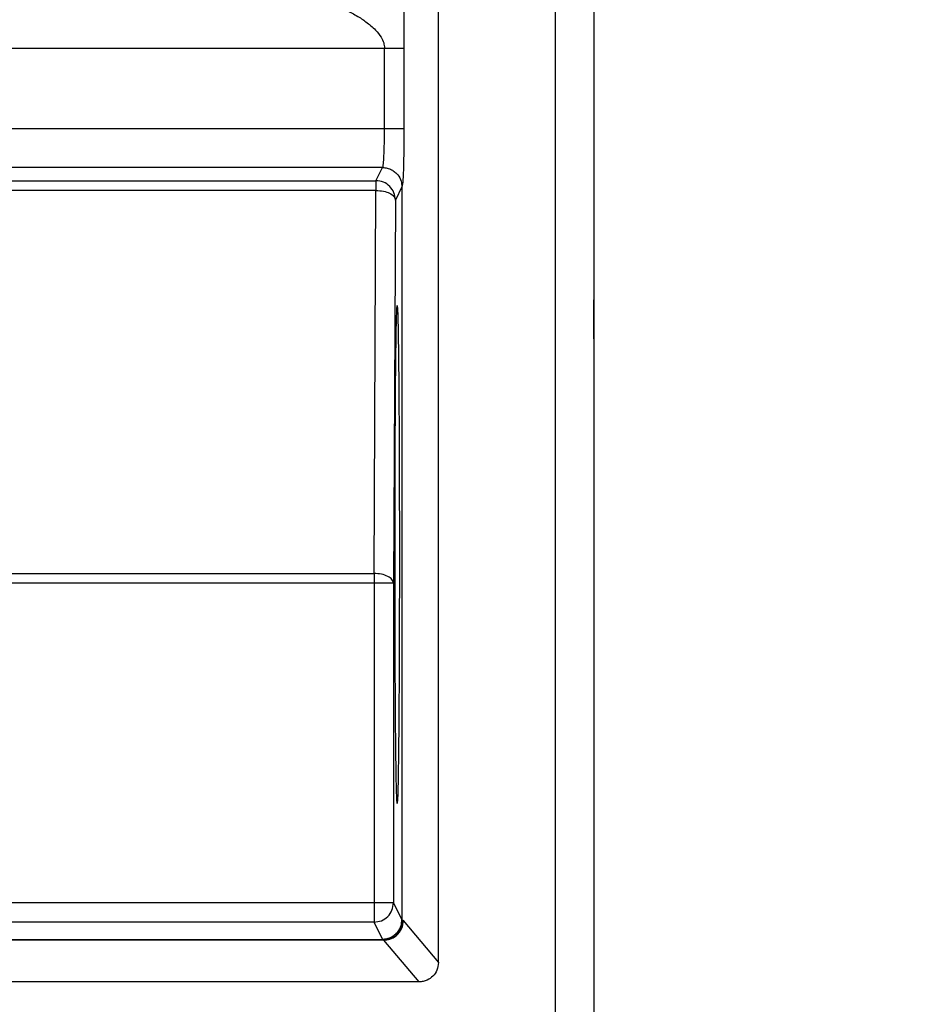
# Model space of a CAD drawing. Header units: inches. Extents: x 144.9 to 238.4, y 214.8 to 247.7.
# Tile 97 of 256: x 152.8789 to 152.9358, y 244.3873 to 244.4497. Entities that reach past the tile are written whole.
import ezdxf

# ---------------------------------------------------------------- set-up
doc = ezdxf.new("R2010")
doc.units = ezdxf.units.IN
doc.header["$LTSCALE"] = 0.25
doc.header["$MEASUREMENT"] = 0
doc.layers.add('ANNOTATIONS', color=1, linetype='Continuous')
doc.layers.add('MOTOR LH', color=7, linetype='Continuous')
doc.styles.add('ARIAL', font='arial.ttf', dxfattribs={"height": 0.09375})
doc.dimstyles.new('STANDARD$0', dxfattribs={"dimtxt": 0.09375, "dimasz": 0.09375, "dimexe": 0.03125, "dimexo": 0.046875, "dimgap": 0.09, "dimtad": 0, "dimtih": 1, "dimtoh": 1, "dimdec": 4, "dimzin": 0, "dimdsep": 46, "dimtxsty": 'ARIAL', "dimcen": 0.09, "dimadec": 0, "dimazin": 0, "dimtfac": 1, "dimtdec": 4, "dimtofl": 0, "dimtmove": 0, "dimatfit": 1, "dimfxl": 1, "dimtolj": 1, "dimtzin": 0, "dimarcsym": 0})

# ---------------------------------------------------------------- blocks, each defined once
blk = doc.blocks.new('*D64')
at = {"layer": 'ANNOTATIONS', "color": 0, "lineweight": -2, "transparency": 16777216}
for p, q in [((152.282684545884, 244.7210665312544), (152.282684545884, 245.6873671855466)), ((153.423309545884, 243.5376739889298), (153.423309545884, 245.6873671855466)), ((152.376434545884, 245.6561171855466), (152.5678870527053, 245.6561171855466)), ((153.329559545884, 245.6561171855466), (153.1381070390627, 245.6561171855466))]:
    blk.add_line(p, q, dxfattribs=at)
at = {"layer": 'ANNOTATIONS', "color": 0, "transparency": 16777216}
for points in [[(152.376434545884, 245.6717421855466), (152.376434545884, 245.6404921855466), (152.282684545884, 245.6561171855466)], [(153.329559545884, 245.6717421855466), (153.329559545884, 245.6404921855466), (153.423309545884, 245.6561171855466)]]:
    blk.add_solid(points, dxfattribs=at)
at = {"layer": 'defpoints', "color": 0, "transparency": 16777216}
for p in [(152.282684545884, 245.6561171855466), (152.282684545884, 244.6741915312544), (153.423309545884, 243.4907989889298)]:
    blk.add_point(p, dxfattribs=at)
at = {"layer": 'ANNOTATIONS', "color": 0, "transparency": 16777216, "insert": (152.852997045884, 245.6561171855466), "char_height": 0.09375, "attachment_point": 5, "style": 'ARIAL'}
blk.add_mtext('\\A1;18 5/8"', dxfattribs=at)
blk = doc.blocks.new('*D66')
at = {"layer": 'ANNOTATIONS', "color": 0, "lineweight": -2, "transparency": 16777216}
for p, q in [((151.9943491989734, 244.7850832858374), (151.9943491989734, 246.0537298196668)), ((153.423309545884, 243.5376739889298), (153.423309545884, 246.0537298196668)), ((152.0880991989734, 246.0224798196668), (152.5044876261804, 246.0224798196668)), ((153.329559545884, 246.0224798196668), (152.913171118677, 246.0224798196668))]:
    blk.add_line(p, q, dxfattribs=at)
at = {"layer": 'ANNOTATIONS', "color": 0, "transparency": 16777216}
for points in [[(152.0880991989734, 246.0381048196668), (152.0880991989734, 246.0068548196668), (151.9943491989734, 246.0224798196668)], [(153.329559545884, 246.0381048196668), (153.329559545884, 246.0068548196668), (153.423309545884, 246.0224798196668)]]:
    blk.add_solid(points, dxfattribs=at)
at = {"layer": 'defpoints', "color": 0, "transparency": 16777216}
for p in [(153.423309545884, 246.0224798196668), (151.9943491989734, 244.7382082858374), (153.423309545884, 243.4907989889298)]:
    blk.add_point(p, dxfattribs=at)
at = {"layer": 'ANNOTATIONS', "color": 0, "transparency": 16777216, "insert": (152.7088293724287, 246.0224798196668), "char_height": 0.09375, "attachment_point": 5, "style": 'ARIAL'}
blk.add_mtext('\\A1;24""', dxfattribs=at)

msp = doc.modelspace()

# ---------------------------------------------------------------- linework, layer by layer
at = {"layer": 'MOTOR LH'}
for p, q in [((152.9128211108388, 244.9719277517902), (152.9128211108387, 244.3821679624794)), ((152.9054392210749, 244.3899880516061), (152.9054392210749, 244.551155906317)), ((152.9152817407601, 244.551155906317), (152.9152817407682, 244.3789159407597)), ((152.8528166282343, 244.4478980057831), (152.902017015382, 244.4478980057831)), ((152.902017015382, 244.4427909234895), (152.902017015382, 244.4478980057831)), ((152.9032465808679, 244.4478980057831), (152.9032465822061, 244.4427909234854)), ((152.9020170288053, 244.4427909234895), (152.8703321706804, 244.4427909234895)), ((152.901890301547, 244.4403306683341), (152.872813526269, 244.4403306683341)), ((152.9014737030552, 244.4394981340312), (152.9018898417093, 244.4403303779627)), ((152.8736460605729, 244.4394981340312), (152.9014737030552, 244.4394981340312)), ((152.9014737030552, 244.4394981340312), (152.9014737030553, 244.4388831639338)), ((152.9031199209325, 244.4391005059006), (152.9027039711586, 244.4382680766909)), ((152.9031199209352, 244.4391005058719), (152.9031199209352, 244.3926908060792)), ((152.9014737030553, 244.4388831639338), (152.873646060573, 244.4388831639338)), ((152.9013514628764, 244.4146217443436), (152.9014737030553, 244.4388831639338)), ((152.9027039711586, 244.4382680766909), (152.9025817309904, 244.4140065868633)), ((152.8528221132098, 244.4146217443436), (152.9013514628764, 244.4146217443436)), ((152.9013514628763, 244.4146217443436), (152.9013514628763, 244.3925374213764)), ((152.9025817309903, 244.4140065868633), (152.8528221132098, 244.4140065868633)), ((152.9025817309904, 244.4140065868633), (152.9025817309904, 244.3937675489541)), ((152.9025817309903, 244.3937675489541), (152.8726604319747, 244.3937675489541)), ((152.9025817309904, 244.3937675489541), (152.9031199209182, 244.392690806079)), ((152.9013514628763, 244.3925374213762), (152.8738905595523, 244.3925374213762)), ((152.9018897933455, 244.3914606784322), (152.9013514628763, 244.3925374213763)), ((152.9031199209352, 244.3926908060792), (152.9031940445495, 244.3926534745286)), ((152.9031940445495, 244.3926534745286), (152.9032065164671, 244.3926342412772)), ((152.9032065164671, 244.3926342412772), (152.9054392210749, 244.3899880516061)), ((152.9019770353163, 244.3914063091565), (152.8724329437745, 244.3914063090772)), ((152.9019644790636, 244.3914233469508), (152.872599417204, 244.3914233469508)), ((152.9019644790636, 244.3914233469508), (152.9018897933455, 244.3914606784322)), ((152.9019770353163, 244.3914063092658), (152.9019644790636, 244.3914233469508)), ((152.9042099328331, 244.3887584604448), (152.9019770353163, 244.3914063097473)), ((152.9042099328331, 244.3887584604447), (152.8479018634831, 244.3887584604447))]:
    msp.add_line(p, q, dxfattribs=at)
for points, knots in [([(152.915281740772, 244.4962979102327), (152.9152817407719, 244.4904256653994), (152.9152817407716, 244.4786446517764), (152.9152817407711, 244.4640474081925), (152.9152817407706, 244.4525326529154), (152.9152817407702, 244.4473016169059), (152.91528174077, 244.4450413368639)], [0, 0, 0, 0, 0.2646892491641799, 0.5310248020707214, 0.7973603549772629, 1, 1, 1, 1]), ([(152.9031221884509, 244.4540458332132), (152.9031360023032, 244.4539864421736), (152.9031635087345, 244.4538681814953), (152.9031986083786, 244.4532064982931), (152.9032246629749, 244.4523373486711), (152.9032534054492, 244.4506070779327), (152.9032495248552, 244.4490666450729), (152.9032465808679, 244.4478980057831)], [0, 0, 0, 0, 0.1482275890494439, 0.295153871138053, 0.4380320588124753, 0.5736667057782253, 1, 1, 1, 1]), ([(152.8994334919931, 244.4503571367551), (152.8994568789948, 244.4503477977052), (152.8995083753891, 244.4503272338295), (152.8998279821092, 244.4501832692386), (152.9002153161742, 244.4499755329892), (152.9006052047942, 244.4497293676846), (152.9009578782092, 244.4494825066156), (152.9014016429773, 244.449117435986), (152.9017787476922, 244.4486493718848), (152.9019798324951, 244.4482536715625), (152.9020052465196, 244.4480105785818), (152.902017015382, 244.4478980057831)], [0, 0, 0, 0, 0.07678634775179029, 0.1690776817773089, 0.3933701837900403, 0.4414139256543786, 0.5234767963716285, 0.7145179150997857, 0.8439011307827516, 0.9277129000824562, 0.9999999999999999, 0.9999999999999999, 0.9999999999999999, 0.9999999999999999]), ([(152.901890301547, 244.4403306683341), (152.9019004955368, 244.4403477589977), (152.9019195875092, 244.4403797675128), (152.901950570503, 244.4406139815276), (152.9019843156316, 244.4410688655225), (152.9020112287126, 244.4418450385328), (152.9020151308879, 244.4424814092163), (152.9020170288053, 244.4427909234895)], [0, 0, 0, 0, 0.15508130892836, 0.2904464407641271, 0.5012115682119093, 0.7574021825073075, 1, 1, 1, 1]), ([(152.9032465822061, 244.4427909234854), (152.9032446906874, 244.4423133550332), (152.9032409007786, 244.441356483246), (152.9032117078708, 244.4401438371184), (152.9031698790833, 244.4392873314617), (152.9031365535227, 244.439162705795), (152.9031199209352, 244.4391005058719)], [0, 0, 0, 0, 0.2495476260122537, 0.500001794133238, 0.750453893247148, 1, 1, 1, 1]), ([(152.9018898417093, 244.4403303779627), (152.9019905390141, 244.440323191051), (152.9021861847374, 244.440309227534), (152.9024542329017, 244.4402039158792), (152.9026786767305, 244.4400559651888), (152.9029033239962, 244.4398251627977), (152.903083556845, 244.4395021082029), (152.9031084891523, 244.4392267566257), (152.9031199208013, 244.4391005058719)], [0, 0, 0, 0, 0.1565127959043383, 0.3040901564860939, 0.4427249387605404, 0.5724104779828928, 0.8039470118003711, 1, 1, 1, 1]), ([(152.9028191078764, 244.4000488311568), (152.9028017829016, 244.4002581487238), (152.9027751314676, 244.4005801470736), (152.9027431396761, 244.40256021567), (152.9027210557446, 244.4045863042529), (152.9027031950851, 244.4071159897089), (152.9026865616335, 244.4107879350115), (152.9026781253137, 244.4158253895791), (152.9026865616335, 244.4208628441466), (152.9027031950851, 244.4245347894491), (152.9027210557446, 244.4270644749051), (152.9027431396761, 244.429090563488), (152.9027751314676, 244.4310706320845), (152.9028017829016, 244.4313926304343), (152.9028191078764, 244.4316019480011)], [0, 0, 0, 0, 0.1197372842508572, 0.1841948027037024, 0.2499912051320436, 0.315813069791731, 0.3802669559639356, 0.5000000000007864, 0.6197330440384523, 0.6841869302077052, 0.7500087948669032, 0.8158051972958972, 0.8802627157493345, 1, 1, 1, 1]), ([(152.9028191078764, 244.4316019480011), (152.9028364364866, 244.4313931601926), (152.902863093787, 244.4310719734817), (152.9028950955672, 244.4290922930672), (152.9029171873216, 244.4270662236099), (152.902935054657, 244.424536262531), (152.9029516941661, 244.4208637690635), (152.902960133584, 244.415825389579), (152.9029516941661, 244.4107870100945), (152.902935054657, 244.4071145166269), (152.9029171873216, 244.404584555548), (152.9028950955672, 244.4025584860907), (152.902863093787, 244.4005788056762), (152.9028364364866, 244.4002576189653), (152.9028191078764, 244.4000488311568)], [0, 0, 0, 0, 0.1197351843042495, 0.1841934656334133, 0.2499911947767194, 0.3158144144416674, 0.3802690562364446, 0.499999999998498, 0.6197309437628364, 0.6841855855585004, 0.7500088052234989, 0.8158065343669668, 0.8802648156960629, 1, 1, 1, 1]), ([(152.9152817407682, 244.4294862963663), (152.9152817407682, 244.4298066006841), (152.9152817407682, 244.4304496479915), (152.9152817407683, 244.4312634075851), (152.9152817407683, 244.4318332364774), (152.9152817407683, 244.431908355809), (152.9152817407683, 244.4319457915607)], [0, 0, 0, 0, 0.2489142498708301, 0.4997236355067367, 0.7506870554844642, 1, 1, 1, 1]), ([(152.9018897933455, 244.3914606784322), (152.9019904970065, 244.3914678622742), (152.9021861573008, 244.3914818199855), (152.9024542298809, 244.391587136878), (152.9026786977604, 244.3917351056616), (152.9029033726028, 244.3919659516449), (152.9030836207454, 244.3922890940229), (152.9031085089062, 244.3925645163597), (152.9031199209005, 244.3926908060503)], [0, 0, 0, 0, 0.1564977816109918, 0.3040644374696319, 0.4426928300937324, 0.5723762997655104, 0.8039212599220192, 1, 1, 1, 1]), ([(152.9019770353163, 244.3914063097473), (152.9021040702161, 244.3914180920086), (152.9023803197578, 244.3914437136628), (152.9027036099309, 244.3916253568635), (152.9029335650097, 244.391850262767), (152.9030805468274, 244.3920739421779), (152.9031850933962, 244.3923402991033), (152.9031992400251, 244.3925344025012), (152.9032065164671, 244.3926342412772)], [0, 0, 0, 0, 0.1975389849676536, 0.4295674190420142, 0.5591282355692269, 0.6973911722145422, 0.844350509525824, 0.9999999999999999, 0.9999999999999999, 0.9999999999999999, 0.9999999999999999]), ([(152.9054392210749, 244.3899880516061), (152.9054188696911, 244.389820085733), (152.9053798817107, 244.3894983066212), (152.9051013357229, 244.3891020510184), (152.9047793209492, 244.3888803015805), (152.9044727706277, 244.38877461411), (152.9042989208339, 244.3887639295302), (152.9042099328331, 244.3887584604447)], [0, 0, 0, 0, 0.260582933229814, 0.4992094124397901, 0.7291615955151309, 0.8613667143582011, 1, 1, 1, 1])]:
    msp.add_open_spline(points, degree=3, knots=knots, dxfattribs=at)
for points in [[(152.9020170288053, 244.4478980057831), (152.9021746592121, 244.4478980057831), (152.9024899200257, 244.4478980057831), (152.9028907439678, 244.4478980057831), (152.9031771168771, 244.4478980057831), (152.9032234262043, 244.4478980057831), (152.9032465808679, 244.4478980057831)], [(152.9032465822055, 244.4427909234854), (152.9032234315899, 244.4427909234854), (152.9031771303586, 244.4427909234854), (152.9028907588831, 244.4427909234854), (152.9024899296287, 244.4427909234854), (152.9021746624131, 244.4427909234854), (152.9020170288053, 244.4427909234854)], [(152.9027039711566, 244.4382680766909), (152.9026854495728, 244.438429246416), (152.9026484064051, 244.4387515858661), (152.9023638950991, 244.4391581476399), (152.9019572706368, 244.4394426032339), (152.9016348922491, 244.4394796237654), (152.9014737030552, 244.4394981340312)], [(152.9014737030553, 244.4388831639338), (152.9016341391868, 244.4388734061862), (152.9019550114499, 244.438853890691), (152.902360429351, 244.4387114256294), (152.9026453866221, 244.4385087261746), (152.9026844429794, 244.4383482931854), (152.902703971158, 244.4382680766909)], [(152.9152817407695, 244.4379161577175), (152.9152817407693, 244.4361934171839), (152.9152817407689, 244.4327479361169), (152.9152817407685, 244.4322131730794), (152.9152817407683, 244.4319457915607)], [(152.9025817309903, 244.4140065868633), (152.9025622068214, 244.4140868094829), (152.9025231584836, 244.4142472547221), (152.9022382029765, 244.4144499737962), (152.9018327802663, 244.4145924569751), (152.9015119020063, 244.4146119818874), (152.9013514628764, 244.4146217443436)], [(152.9013514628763, 244.3925374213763), (152.901512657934, 244.3925559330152), (152.9018350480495, 244.3925929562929), (152.9022416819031, 244.392877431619), (152.9025261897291, 244.393284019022), (152.9025632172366, 244.39360637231), (152.9025817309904, 244.3937675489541)], [(152.9019644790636, 244.3914233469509), (152.9021255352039, 244.3914419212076), (152.9024476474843, 244.391479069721), (152.9028539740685, 244.391763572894), (152.9031383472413, 244.3921700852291), (152.90317547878, 244.3924923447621), (152.9031940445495, 244.3926534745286)]]:
    msp.add_open_spline(points, degree=3, dxfattribs=at)

# ---------------------------------------------------------------- dimensions: what is measured, and where the dimension line sits
at = {"layer": 'ANNOTATIONS'}
for base, p1, p2, text, picture, middle in [((153.423309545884, 246.0224798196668), (151.9943491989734, 244.7382082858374), (153.423309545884, 243.4907989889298), '24""', '*D66', (152.7088293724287, 246.0224798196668)), ((152.282684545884, 245.6561171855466), (153.423309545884, 243.4907989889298), (152.282684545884, 244.6741915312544), '18 5/8"', '*D64', (152.852997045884, 245.6561171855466))]:
    dim = msp.add_linear_dim(base=base, p1=p1, p2=p2, text=text, dimstyle='STANDARD$0', dxfattribs=at)
    dim.commit()
    dim.dimension.update_dxf_attribs({"geometry": picture, "text_midpoint": middle, "dimtype": 160})

doc.saveas('drawing.dxf')
